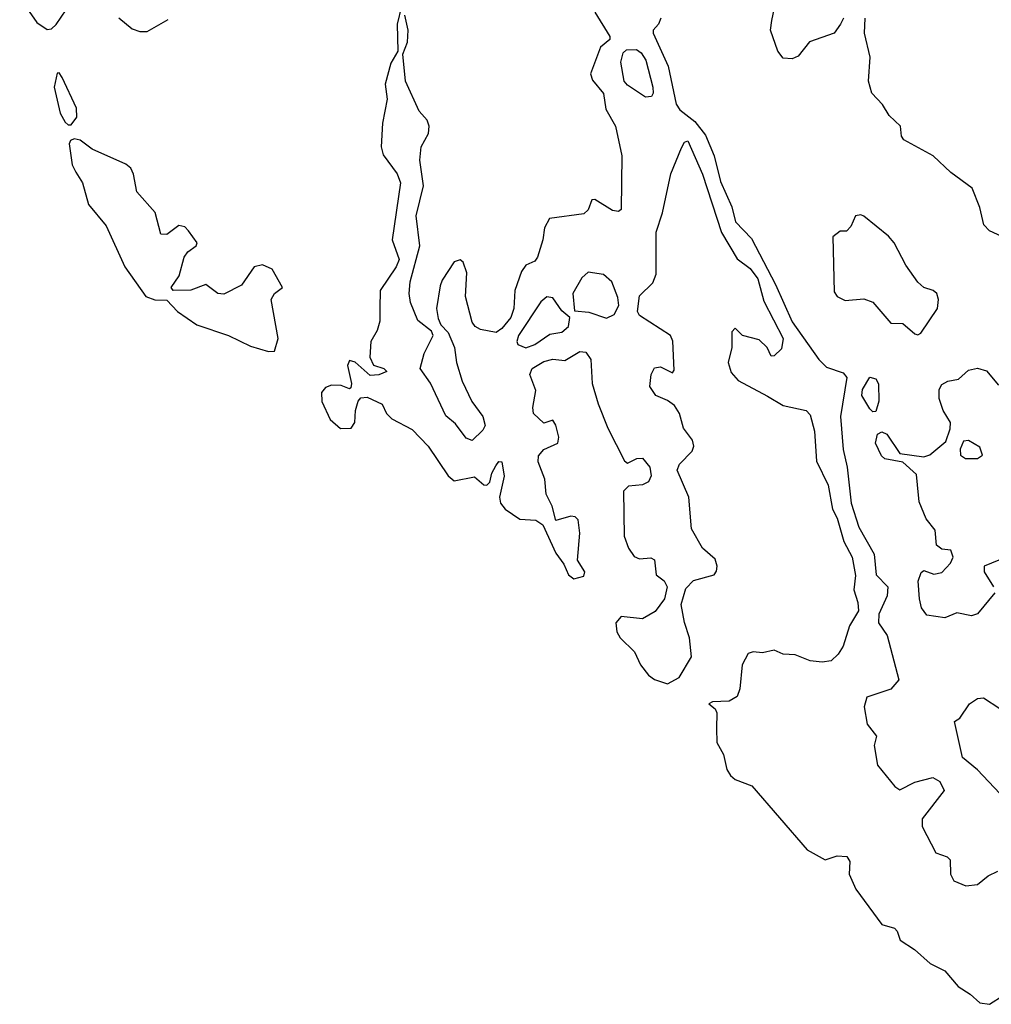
# Model space of a CAD drawing. Extents: x 2923744 to 3052146, y 543855 to 918667.
# Tile 27 of 50: x 2990833 to 2994081, y 821621 to 824910. Entities that reach past the tile are written whole.
import ezdxf

# ---------------------------------------------------------------- set-up
doc = ezdxf.new("R2010")
doc.units = 0

msp = doc.modelspace()

# ---------------------------------------------------------------- linework, layer by layer
at = {"layer": '0CON10XD'}
for points in [[(2990833.2, 824983.2), (2990890.5, 824900.5), (2990925, 824877.5), (2990940, 824880), (2990955, 824893.8), (2991005, 824968)], [(2992108.8, 824955), (2992094.7, 824895), (2992097.1, 824805), (2992073.9, 824765), (2992054.8, 824695.2), (2992061, 824645), (2992045.8, 824565), (2992041.1, 824485), (2992048.3, 824458.3), (2992094.7, 824395), (2992105.7, 824365), (2992077.9, 824175), (2992101.3, 824108.7), (2992091.9, 824085), (2992037.5, 824005), (2992036.7, 823946.7), (2992037.2, 823902.8), (2992028.2, 823871.8), (2992007.3, 823835), (2992003.2, 823783.2), (2992015.6, 823755.6), (2992050, 823745), (2992060, 823735), (2992034, 823724), (2992005, 823722), (2991955, 823766), (2991935, 823771.2), (2991928.6, 823755), (2991942.5, 823695), (2991940, 823680), (2991935, 823676.7), (2991908, 823688), (2991875, 823689.6), (2991855, 823680.9), (2991842.1, 823665), (2991843.1, 823635), (2991870.5, 823575), (2991905, 823544.8), (2991940.6, 823545), (2991953.9, 823565), (2991955.5, 823604.5), (2991964.3, 823635.7), (2991973.3, 823646.7), (2991995, 823648.8), (2992045, 823626.1), (2992059.7, 823595), (2992076.5, 823576.5), (2992145, 823540.8), (2992198.3, 823485), (2992265, 823386), (2992285, 823369.2), (2992353.4, 823383.4), (2992385, 823356.5), (2992395, 823355.6), (2992404.4, 823365), (2992411.3, 823395), (2992425, 823420), (2992435, 823434), (2992445, 823433.3), (2992452.9, 823385), (2992437.2, 823315), (2992440.2, 823295), (2992456.3, 823275), (2992505, 823241.3), (2992558.1, 823238.1), (2992582.1, 823222.1), (2992625, 823128), (2992651.4, 823091.4), (2992667.1, 823055), (2992685, 823041.9), (2992719.3, 823050.7), (2992722.5, 823065), (2992697.5, 823105), (2992705.4, 823195), (2992699.5, 823239.5), (2992689.4, 823249.4), (2992675, 823251.9), (2992625, 823237.5), (2992613.1, 823285), (2992593.1, 823325), (2992588.1, 823375), (2992566.4, 823433.6), (2992567, 823453), (2992585, 823473.9), (2992632, 823495), (2992635.4, 823515), (2992625.5, 823555.5), (2992615, 823572.5), (2992585, 823561.9), (2992550.8, 823595), (2992547.8, 823615), (2992558.3, 823671.7), (2992538.2, 823725), (2992546.4, 823745), (2992585, 823768.5), (2992615, 823776.3), (2992655, 823771.2), (2992705, 823801.8), (2992725, 823799.6), (2992741.9, 823775), (2992747.1, 823695), (2992766.7, 823626.7)], [(2993586.7, 824915), (2993576.9, 824895), (2993555, 824865.8), (2993473.3, 824836.7), (2993435, 824788.5), (2993415, 824779.2), (2993385, 824781.8), (2993367.3, 824805), (2993342.9, 824875), (2993347.5, 824907.5), (2993359.6, 824965)], [(2991165, 824916.2), (2991209.4, 824879.4), (2991235, 824870.5), (2991259.5, 824870.5), (2991329.4, 824910.6)], [(2992755.8, 824935), (2992805.6, 824854.4), (2992805.5, 824844.5), (2992775, 824818.1), (2992740.9, 824729.1), (2992748, 824708), (2992784.2, 824664.2), (2992791.9, 824611.9), (2992824.8, 824555), (2992845.4, 824455), (2992843.6, 824276.4), (2992835, 824270), (2992815, 824272.5), (2992755, 824310), (2992745, 824308), (2992732.7, 824275), (2992718.2, 824261.8), (2992603.8, 824246.2), (2992586.9, 824215), (2992581.8, 824175), (2992563.6, 824116.4), (2992555, 824103.1), (2992525, 824090.6), (2992510.9, 824069.1), (2992488.6, 824005), (2992485.2, 823945.2), (2992475.2, 823915), (2992445, 823878.2), (2992425.6, 823865), (2992373.3, 823875), (2992355, 823885.3), (2992345, 823899.5), (2992323.5, 823985), (2992327.8, 824065), (2992315, 824100.4), (2992305, 824107.8), (2992285, 824101.2), (2992245, 824040.5), (2992238.7, 824021.3), (2992226.3, 823945), (2992231.7, 823911.7), (2992240.6, 823890.6), (2992265.3, 823865), (2992286.5, 823815), (2992293.7, 823765), (2992312.2, 823702.2), (2992344.5, 823635), (2992381.1, 823585), (2992388.6, 823555), (2992381.2, 823538.8), (2992345.6, 823504.4), (2992325, 823512.4), (2992290.2, 823560.2), (2992257.2, 823587.2), (2992206.1, 823696.1), (2992171.6, 823745), (2992185.5, 823795), (2992215.4, 823855), (2992209.7, 823869.7), (2992163.9, 823905), (2992139.2, 823965), (2992134.7, 823995), (2992138.1, 824035), (2992170.5, 824155), (2992158.4, 824255), (2992182.6, 824355), (2992170.7, 824440.7), (2992174.7, 824485), (2992199.4, 824530.6), (2992202, 824555), (2992194.8, 824575), (2992168.2, 824605), (2992123.2, 824705), (2992114.3, 824795), (2992128.9, 824835), (2992131.1, 824875), (2992120, 824925)], [(2992976, 824915), (2992968.8, 824895), (2992950, 824875), (2992950, 824865), (2993000.5, 824755), (2993027.6, 824627.6), (2993039.5, 824609.5), (2993090, 824570), (2993125.7, 824525), (2993154.2, 824455), (2993175, 824370), (2993213, 824285), (2993225.4, 824235), (2993279.5, 824179.5), (2993359.8, 824025), (2993415, 823900.4), (2993504.7, 823774.7), (2993529.3, 823749.3), (2993585, 823730), (2993597.5, 823715), (2993576.5, 823585), (2993585.6, 823474.4), (2993598.9, 823415), (2993612.3, 823295), (2993637.4, 823215), (2993689.1, 823125), (2993695.8, 823055.8), (2993734.4, 823015), (2993733.1, 822985), (2993705, 822923.8), (2993704.1, 822895), (2993732.7, 822852.7), (2993771.9, 822705), (2993745, 822673.5), (2993665, 822646.9), (2993655.3, 822615), (2993666.2, 822556.2), (2993696.7, 822516.7), (2993688.9, 822485), (2993699.9, 822419.9), (2993758.3, 822348.3), (2993775, 822337.5), (2993825, 822362.5), (2993885, 822378), (2993908.8, 822365), (2993923.3, 822335), (2993849.3, 822240.7), (2993850, 822215), (2993895, 822126.7), (2993933.6, 822113.6), (2993943.6, 822103.6), (2993943.8, 822055), (2993955, 822033.3), (2993995, 822016.2)], [(2994116.3, 824186.3), (2994075, 824205.2), (2994055.7, 824225), (2994042.3, 824282.3), (2994017.1, 824347.1), (2993945, 824399.6), (2993885.8, 824455.8), (2993788.5, 824508.5), (2993780.9, 824520.9), (2993777.5, 824555), (2993739.8, 824589.8), (2993716.9, 824626.9), (2993681.5, 824665), (2993670.1, 824705), (2993676, 824785), (2993656.3, 824865), (2993659.5, 824915)], [(2992925, 824651.5), (2992865, 824691.1), (2992853.5, 824705), (2992841.9, 824768.1), (2992850.6, 824799.4), (2992860.9, 824809.1), (2992895, 824810.5), (2992909.9, 824799.9), (2992926.5, 824775), (2992949.5, 824685), (2992950.8, 824665), (2992945, 824653.3), (2992925, 824651.5)], [(2991005, 824559.2), (2991024.4, 824585), (2991023.5, 824615), (2990975, 824717.5), (2990965, 824732.5), (2990958.3, 824731.7), (2990948.1, 824685), (2990968.5, 824598.5), (2990985, 824568), (2990995, 824559.2), (2991005, 824559.2)], [(2991665, 823801.3), (2991685, 823802.9), (2991696.7, 823845), (2991673.3, 823975), (2991685, 823995.5), (2991712, 824015), (2991676.9, 824076.9), (2991645, 824091.4), (2991616.9, 824085), (2991575, 824023.6), (2991515, 823992.7), (2991495, 823995.4), (2991455, 824025.8), (2991405, 824006.4), (2991346, 824006), (2991340, 824015), (2991366.2, 824055), (2991383, 824117), (2991395, 824134.5), (2991422.5, 824155), (2991426, 824165), (2991397.7, 824205), (2991385, 824217.9), (2991365, 824222.5), (2991325, 824193.1), (2991305, 824194), (2991285.8, 824265.8), (2991224.8, 824334.8), (2991214.1, 824394.1), (2991204.6, 824414.6), (2991188, 824428), (2991075, 824478.2), (2991035, 824508.2), (2991015, 824512.7), (2991003.5, 824506.5), (2990998.9, 824495), (2991008.7, 824425), (2991020.7, 824400.7), (2991042.8, 824365), (2991063, 824293), (2991121.7, 824221.7), (2991185, 824084.6), (2991255, 823985.5), (2991285.3, 823974.7), (2991325, 823973.3), (2991360.8, 823935), (2991425, 823890.8), (2991531.3, 823855), (2991605, 823819), (2991665, 823801.3)], [(2992766.7, 823626.7), (2992798.9, 823545), (2992855, 823436), (2992865, 823428.8), (2992896.2, 823443.8), (2992915, 823445.4), (2992939.5, 823415), (2992943.9, 823386.1), (2992935, 823365.8), (2992915, 823355.7), (2992868, 823352), (2992851.5, 823335), (2992854.1, 823185), (2992868.1, 823145), (2992887.1, 823117.1), (2992905, 823109.3), (2992942.7, 823112.7), (2992955, 823105.4), (2992960.8, 823055), (2992987.1, 823035), (2992997.5, 823015), (2992988.6, 822975), (2992957.2, 822932.8), (2992915, 822909), (2992843.8, 822916.2), (2992825.9, 822895), (2992829.1, 822865), (2992840, 822845), (2992888.3, 822798.3), (2992907.6, 822755), (2992935, 822720), (2992955, 822705.3), (2992998.3, 822691.7), (2993037.1, 822712.9), (2993078.3, 822781.7), (2993071.4, 822845), (2993055, 822896.2), (2993044.1, 822955.9), (2993059.6, 823010.4), (2993085, 823037.1), (2993154.2, 823055), (2993162.7, 823067.3), (2993164.6, 823085), (2993157.6, 823107.6), (2993115, 823144.5), (2993078.7, 823208.7), (2993069.2, 823315), (2993030.4, 823405), (2993038.2, 823425), (2993081.1, 823468.9), (2993086.5, 823485), (2993081.8, 823505), (2993052.1, 823545), (2993038.1, 823595), (2993021.4, 823621.4), (2992998.4, 823638.4), (2992959.4, 823655), (2992939.6, 823685), (2992943.9, 823725), (2992955, 823747.5), (2992975, 823750.5), (2993015, 823730), (2993021.2, 823738.8), (2993015.9, 823835.9), (2993008.2, 823855), (2992905, 823922.3), (2992897.9, 823935), (2992905, 823987.5), (2992949.3, 824030.7), (2992960.3, 824059.7), (2992960.2, 824200.2), (2992981.3, 824265), (2993009.6, 824395), (2993045, 824481.9), (2993055, 824501.1), (2993066.2, 824505), (2993115, 824394.5), (2993179.3, 824199.3), (2993231.5, 824111.5), (2993275, 824079.3), (2993300.3, 824045), (2993320, 823970), (2993384.8, 823845), (2993379.4, 823810.6), (2993355, 823787.5), (2993345, 823786.2), (2993331.8, 823815), (2993305, 823841.1), (2993248.8, 823855), (2993225, 823880), (2993212.9, 823867.1), (2993213.7, 823815), (2993201.7, 823765), (2993211.4, 823731.4), (2993235, 823705.3), (2993332.3, 823652.3), (2993385, 823621.2), (2993461.9, 823605), (2993475, 823590.5), (2993489.4, 823535), (2993496.7, 823435), (2993535.6, 823355), (2993550, 823275), (2993565.5, 823244.5), (2993587.3, 823167.3), (2993616.1, 823115), (2993626.8, 823053.2), (2993621.2, 823005), (2993635, 822963.3), (2993637.1, 822935), (2993606.8, 822885), (2993585, 822816.7), (2993569.3, 822790.7), (2993545, 822768.1), (2993515, 822764), (2993475, 822768.2), (2993425, 822788.5), (2993385, 822790.8), (2993355, 822804), (2993315.6, 822794.4), (2993285, 822798.2), (2993267.7, 822792.3), (2993247.8, 822755), (2993240.2, 822675), (2993230.7, 822649.3), (2993205, 822633.2), (2993148.3, 822631.7), (2993136.7, 822625), (2993157.5, 822607.5), (2993163.1, 822595), (2993161.8, 822541.8), (2993162.9, 822495), (2993185.1, 822455.1), (2993196.4, 822405), (2993208.6, 822385), (2993225, 822372.2), (2993280.3, 822350.3), (2993465, 822136.2), (2993525, 822103.8), (2993565, 822116.7), (2993597.5, 822115), (2993607.7, 822097.7), (2993605.7, 822055), (2993627.8, 822005), (2993715, 821887.8), (2993756.7, 821875), (2993766, 821865), (2993776, 821835), (2993823.8, 821803.8), (2993876.7, 821756.7), (2993925, 821732.2), (2993969.7, 821679.7), (2994010, 821655), (2994042, 821625), (2994075, 821620.6), (2994120.2, 821649.8)], [(2993835, 823857.5), (2993845, 823862.5), (2993900.4, 823945), (2993903.8, 823975), (2993898.2, 823995), (2993885.9, 824005.9), (2993855, 824015.3), (2993835, 824033.3), (2993795, 824089.7), (2993755.8, 824165), (2993736.9, 824186.9), (2993655, 824254.3), (2993645, 824258.6), (2993626.7, 824255), (2993610.7, 824219.3), (2993596.2, 824203.8), (2993575, 824203.3), (2993551.2, 824185), (2993555, 824001.2), (2993566, 823985), (2993592.4, 823972.4), (2993655, 823978.1), (2993685, 823966.4), (2993745, 823896.7), (2993785, 823895.6), (2993825, 823860.8), (2993835, 823857.5)], [(2992795, 823913.2), (2992820, 823925), (2992836, 823955), (2992832.6, 823982.6), (2992811.8, 824035), (2992785, 824058.9), (2992733.3, 824066.7), (2992712, 824048), (2992681.5, 823995), (2992687.6, 823937.6), (2992735, 823933.3), (2992795, 823913.2)], [(2992525, 823814.5), (2992555, 823824.8), (2992605, 823859.4), (2992645, 823866.1), (2992667.8, 823885), (2992672.5, 823915), (2992645, 823937.5), (2992615, 823980.8), (2992595, 823984.2), (2992575, 823968.1), (2992500, 823855), (2992494.3, 823835), (2992498.2, 823825), (2992525, 823814.5)], [(2994092.9, 822995), (2994034.3, 822925.7), (2994015, 822918.8), (2993965, 822928.8), (2993925, 822911.6), (2993865, 822920.7), (2993847.8, 822945), (2993841.1, 822975), (2993835.9, 823034.1), (2993846.4, 823063.6), (2993855, 823070), (2993888.2, 823058.2), (2993915, 823063.1), (2993944.7, 823095), (2993952.9, 823115), (2993945, 823138), (2993915, 823141.2), (2993897.3, 823155), (2993893.3, 823205), (2993863, 823243), (2993839.1, 823299.1), (2993833.8, 823356.2), (2993830.9, 823390.9), (2993785, 823431.5), (2993725, 823443.2), (2993713.2, 823453.2), (2993694, 823495), (2993700, 823525), (2993715, 823533.5), (2993731.9, 823525), (2993775, 823461.4), (2993855, 823450), (2993875, 823456.9), (2993928.6, 823501.4), (2993943, 823543), (2993944.4, 823565), (2993919.7, 823605), (2993906.4, 823645), (2993905.9, 823675), (2993915, 823690.9), (2993935, 823702.8), (2993970.7, 823709.3), (2994005, 823738.9), (2994035, 823745.8), (2994065, 823737.1), (2994105, 823689.2)], [(2993685, 823600), (2993675, 823610), (2993648.4, 823655), (2993650, 823675), (2993675, 823716.5), (2993695, 823710.6), (2993704, 823694), (2993704.6, 823635.4), (2993695, 823601.2), (2993685, 823600)], [(2994035, 823444.3), (2994050.9, 823455), (2994041.8, 823481.8), (2994005, 823504.4), (2993987.9, 823502.1), (2993976.1, 823475), (2993977.3, 823455), (2993994.4, 823444.4), (2994035, 823444.3)], [(2994105.3, 823104.7), (2994056.4, 823085), (2994057.1, 823065), (2994087.5, 823015)], [(2994146.9, 822285), (2994035, 822404.1), (2993984.7, 822444.7), (2993957.5, 822565), (2993975, 822576.2), (2994007.3, 822625), (2994035, 822641.9), (2994055, 822644.8), (2994108.7, 822608.7)], [(2993995, 822016.2), (2994035, 822020.8), (2994070.4, 822049.6), (2994102, 822065)]]:
    msp.add_lwpolyline(points, dxfattribs=at)

doc.saveas('drawing.dxf')
